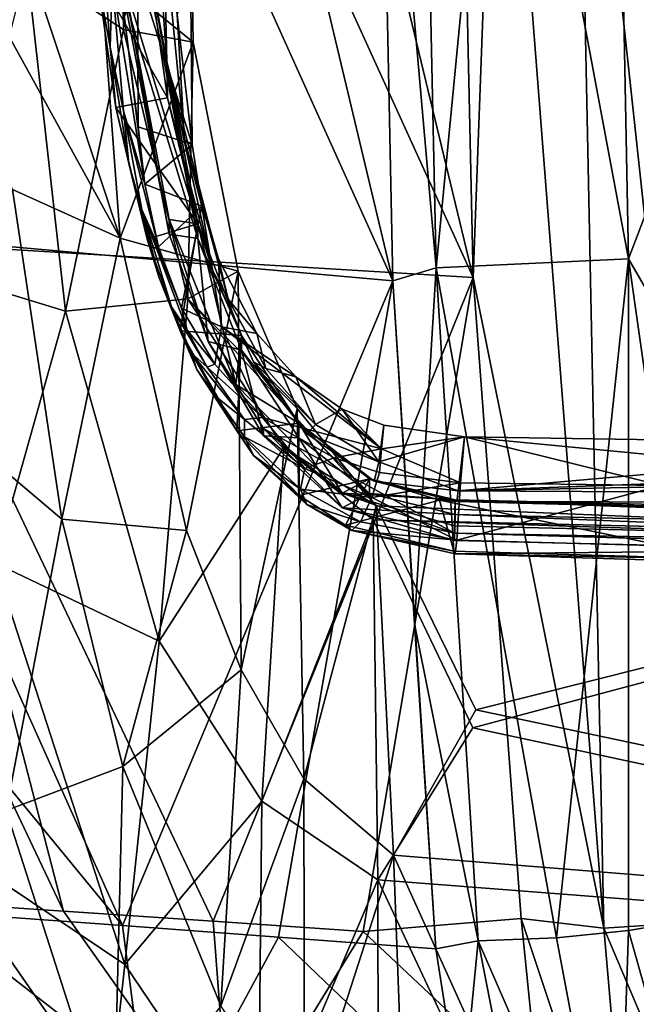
# Model space of a CAD drawing. Header units: inches. Extents: x -6.5 to 6.5, y -4.4 to 4.5.
# Tile 4 of 22: x -5.648 to -4.729, y -2.113 to -0.645. Entities that reach past the tile are written whole.
import ezdxf

# ---------------------------------------------------------------- set-up
doc = ezdxf.new("R2010")
doc.units = ezdxf.units.IN
doc.layers.get('0').update_dxf_attribs({"true_color": 0xc2ced6})

msp = doc.modelspace()

# ---------------------------------------------------------------- linework, layer by layer
for points in [[(-5.4075, 0.3718), (-5.3897, -0.6788), (-5.5279, -0.5655), (-5.4075, 0.3718)], [(-5.4934, -0.6603), (-5.4075, 0.3718), (-5.5123, 0.3661), (-5.4934, -0.6603)], [(-5.4934, -0.6603), (-5.3897, -0.6788), (-5.4075, 0.3718), (-5.4934, -0.6603)], [(-5.5123, 0.3661), (-5.6374, -0.5655), (-5.4934, -0.6603), (-5.5123, 0.3661)], [(-5.4985, -0.971), (-5.8824, -0.2739), (-5.8646, 0.1322), (-5.4985, -0.971)], [(-5.8646, 0.1322), (-5.5279, -0.5655), (-5.4985, -0.971), (-5.8646, 0.1322)], [(-5.9605, -0.9571), (-5.561, 0.0054), (-5.0917, -1.0347), (-5.9605, -0.9571)], [(-5.8417, -0.9774), (-4.9724, -1.03), (-5.4431, 0.0054), (-5.8417, -0.9774)], [(-5.0917, -1.0347), (-5.561, 0.0054), (-5.3396, 0.0054), (-5.0917, -1.0347)], [(-4.9724, -1.03), (-5.2216, 0.0054), (-5.4431, 0.0054), (-4.9724, -1.03)], [(-5.3396, 0.0054), (-5.1122, -0.0478), (-5.0917, -1.0347), (-5.3396, 0.0054)], [(-5.2216, 0.0054), (-4.9724, -1.03), (-4.9949, 0.0062), (-5.2216, 0.0054)], [(-5.1122, -0.0478), (-5.049, 0.0054), (-5.0274, -1.0156), (-5.1122, -0.0478)], [(-5.0274, -1.0156), (-5.049, 0.0054), (-4.9288, 0.0054), (-5.0274, -1.0156)], [(-4.9288, 0.0054), (-4.7408, -1.0018), (-5.0274, -1.0156), (-4.9288, 0.0054)], [(-4.934, 0.0054), (-4.9949, 0.0062), (-4.9724, -1.03), (-4.934, 0.0054)], [(-4.934, 0.0054), (-4.9724, -1.03), (-4.7776, -2.0001), (-4.934, 0.0054)], [(-4.7776, -2.0001), (-4.8189, 0.0054), (-4.934, 0.0054), (-4.7776, -2.0001)], [(-4.7602, 0.0054), (-4.7408, -1.0018), (-4.9288, 0.0054), (-4.7602, 0.0054)], [(-4.7776, -2.0001), (-4.6032, -1.9885), (-4.8189, 0.0054), (-4.7776, -2.0001)], [(-4.6032, -1.9885), (-4.4643, -1.3237), (-4.8189, 0.0054), (-4.6032, -1.9885)], [(-4.5408, -0.4775), (-4.7408, -1.0018), (-4.7602, 0.0054), (-4.5408, -0.4775)], [(-5.0274, -1.0156), (-5.0917, -1.0347), (-5.1122, -0.0478), (-5.0274, -1.0156)], [(-5.6587, -0.8988), (-5.8824, -0.2739), (-5.4985, -0.971), (-5.6587, -0.8988)], [(-5.4528, -0.3715), (-5.4551, -0.5682), (-5.4288, -0.7083), (-5.4528, -0.3715)], [(-5.4288, -0.7083), (-5.4331, -0.5104), (-5.4528, -0.3715), (-5.4288, -0.7083)], [(-5.5304, -0.4579), (-5.5133, -0.6863), (-5.5332, -0.577), (-5.5304, -0.4579)], [(-5.5133, -0.6863), (-5.5304, -0.4579), (-5.5101, -0.5877), (-5.5133, -0.6863)], [(-4.7408, -1.0018), (-4.5408, -0.4775), (-4.5229, -1.3781), (-4.7408, -1.0018)], [(-5.4023, -0.8244), (-5.4134, -0.6379), (-5.4331, -0.5104), (-5.4023, -0.8244)], [(-5.4023, -0.8244), (-5.4331, -0.5104), (-5.4288, -0.7083), (-5.4023, -0.8244)], [(-5.5799, -1.0799), (-5.6374, -0.5655), (-5.754, -1.0269), (-5.5799, -1.0799)], [(-5.5799, -1.0799), (-5.4934, -0.6603), (-5.6374, -0.5655), (-5.5799, -1.0799)], [(-5.4276, -0.762), (-5.4551, -0.5682), (-5.5332, -0.577), (-5.4276, -0.762)], [(-5.5279, -0.5655), (-5.3897, -0.6788), (-5.4985, -0.971), (-5.5279, -0.5655)], [(-5.4551, -0.5682), (-5.4923, -0.5896), (-5.3827, -0.9498), (-5.4551, -0.5682)], [(-5.3909, -0.8316), (-5.4723, -0.5741), (-5.3937, -0.5617), (-5.3909, -0.8316)], [(-5.4288, -0.7083), (-5.4551, -0.5682), (-5.4276, -0.762), (-5.4288, -0.7083)], [(-5.4551, -0.5682), (-5.3827, -0.9498), (-5.3827, -0.9717), (-5.4551, -0.5682)], [(-5.3827, -0.9717), (-5.4551, -0.5901), (-5.4551, -0.5682), (-5.3827, -0.9717)], [(-5.4134, -0.6379), (-5.3909, -0.8316), (-5.3937, -0.5617), (-5.4134, -0.6379)], [(-5.5332, -0.577), (-5.505, -0.7765), (-5.4276, -0.762), (-5.5332, -0.577)], [(-5.505, -0.7765), (-5.5332, -0.577), (-5.5133, -0.6863), (-5.505, -0.7765)], [(-5.4919, -0.6424), (-5.4723, -0.5741), (-5.4714, -0.8054), (-5.4919, -0.6424)], [(-5.3909, -0.8316), (-5.4714, -0.8054), (-5.4723, -0.5741), (-5.3909, -0.8316)], [(-5.5101, -0.5877), (-5.4933, -0.7816), (-5.5133, -0.6863), (-5.5101, -0.5877)], [(-5.4614, -0.8906), (-5.4933, -0.7816), (-5.5101, -0.5877), (-5.4614, -0.8906)], [(-5.5101, -0.5877), (-5.4919, -0.6424), (-5.4614, -0.8906), (-5.5101, -0.5877)], [(-5.3827, -0.9498), (-5.4923, -0.5896), (-5.4255, -0.9436), (-5.3827, -0.9498)], [(-5.4255, -0.9655), (-5.4255, -0.9436), (-5.4923, -0.5896), (-5.4255, -0.9655)], [(-5.4923, -0.5896), (-5.4923, -0.6114), (-5.4255, -0.9655), (-5.4923, -0.5896)], [(-5.4551, -0.5901), (-5.3827, -0.9717), (-5.4923, -0.6114), (-5.4551, -0.5901)], [(-5.3827, -0.9717), (-5.4255, -0.9655), (-5.4923, -0.6114), (-5.3827, -0.9717)], [(-5.4919, -0.6424), (-5.4714, -0.8054), (-5.4614, -0.8906), (-5.4919, -0.6424)], [(-5.4023, -0.8244), (-5.3909, -0.8316), (-5.4134, -0.6379), (-5.4023, -0.8244)], [(-5.4934, -0.6603), (-5.5799, -1.0799), (-5.3975, -1.0616), (-5.4934, -0.6603)], [(-5.4934, -0.6603), (-5.3975, -1.0616), (-5.3897, -0.6788), (-5.4934, -0.6603)], [(-5.4856, -0.8599), (-5.5133, -0.6863), (-5.4933, -0.7816), (-5.4856, -0.8599)], [(-5.5133, -0.6863), (-5.4856, -0.8599), (-5.505, -0.7765), (-5.5133, -0.6863)], [(-5.3897, -0.6788), (-5.3225, -1.0202), (-5.4985, -0.971), (-5.3897, -0.6788)], [(-5.3975, -1.0616), (-5.3225, -1.0202), (-5.3897, -0.6788), (-5.3975, -1.0616)], [(-5.4288, -0.7083), (-5.3602, -1.0197), (-5.3375, -1.0621), (-5.4288, -0.7083)], [(-5.4288, -0.7083), (-5.3375, -1.0621), (-5.4023, -0.8244), (-5.4288, -0.7083)], [(-5.4288, -0.7083), (-5.4276, -0.762), (-5.3602, -1.0197), (-5.4288, -0.7083)], [(-5.3827, -0.9498), (-5.4276, -0.762), (-5.505, -0.7765), (-5.3827, -0.9498)], [(-5.4276, -0.762), (-5.3827, -0.9498), (-5.3602, -1.0197), (-5.4276, -0.762)], [(-5.505, -0.7765), (-5.458, -0.9725), (-5.3827, -0.9498), (-5.505, -0.7765)], [(-5.4856, -0.8599), (-5.458, -0.9725), (-5.505, -0.7765), (-5.4856, -0.8599)], [(-5.4933, -0.7816), (-5.466, -0.9287), (-5.4856, -0.8599), (-5.4933, -0.7816)], [(-5.441, -0.9839), (-5.4933, -0.7816), (-5.4614, -0.8906), (-5.441, -0.9839)], [(-5.441, -0.9839), (-5.466, -0.9287), (-5.4933, -0.7816), (-5.441, -0.9839)], [(-5.4714, -0.8054), (-5.3909, -0.8316), (-5.4614, -0.8906), (-5.4714, -0.8054)], [(-5.3767, -0.9236), (-5.4614, -0.8906), (-5.3909, -0.8316), (-5.3767, -0.9236)], [(-5.4023, -0.8244), (-5.3518, -1.002), (-5.3767, -0.9236), (-5.4023, -0.8244)], [(-5.3767, -0.9236), (-5.3909, -0.8316), (-5.4023, -0.8244), (-5.3767, -0.9236)], [(-5.3518, -1.002), (-5.4023, -0.8244), (-5.3375, -1.0621), (-5.3518, -1.002)], [(-5.4403, -1.0304), (-5.4856, -0.8599), (-5.466, -0.9287), (-5.4403, -1.0304)], [(-5.4856, -0.8599), (-5.4403, -1.0304), (-5.458, -0.9725), (-5.4856, -0.8599)], [(-5.4614, -0.8906), (-5.3767, -0.9236), (-5.441, -0.9839), (-5.4614, -0.8906)], [(-5.7818, -1.2239), (-5.6587, -0.8988), (-5.5854, -1.3903), (-5.7818, -1.2239)], [(-5.5854, -1.3903), (-5.6587, -0.8988), (-5.4985, -0.971), (-5.5854, -1.3903)], [(-5.4067, -1.0754), (-5.441, -0.9839), (-5.3767, -0.9236), (-5.4067, -1.0754)], [(-5.3471, -1.1035), (-5.4067, -1.0754), (-5.3767, -0.9236), (-5.3471, -1.1035)], [(-5.3471, -1.1035), (-5.3767, -0.9236), (-5.3518, -1.002), (-5.3471, -1.1035)], [(-5.466, -0.9287), (-5.4218, -1.0736), (-5.4403, -1.0304), (-5.466, -0.9287)], [(-5.466, -0.9287), (-5.441, -0.9839), (-5.4067, -1.0754), (-5.466, -0.9287)], [(-5.3986, -1.1084), (-5.466, -0.9287), (-5.4067, -1.0754), (-5.3986, -1.1084)], [(-5.3986, -1.1084), (-5.4218, -1.0736), (-5.466, -0.9287), (-5.3986, -1.1084)], [(-5.458, -0.9725), (-5.4087, -1.1093), (-5.3827, -0.9498), (-5.458, -0.9725)], [(-5.326, -1.1895), (-5.3827, -0.9498), (-5.4255, -0.9436), (-5.326, -1.1895)], [(-5.3674, -1.1255), (-5.326, -1.1895), (-5.4255, -0.9436), (-5.3674, -1.1255)], [(-5.3674, -1.1255), (-5.4255, -0.9436), (-5.4255, -0.9655), (-5.3674, -1.1255)], [(-5.3827, -0.9498), (-5.4087, -1.1093), (-5.3173, -1.1161), (-5.3827, -0.9498)], [(-5.3602, -1.0197), (-5.3827, -0.9498), (-5.3173, -1.1161), (-5.3602, -1.0197)], [(-5.3827, -0.9498), (-5.326, -1.1895), (-5.3173, -1.1161), (-5.3827, -0.9498)], [(-5.3827, -0.9717), (-5.3827, -0.9498), (-5.3173, -1.1161), (-5.3827, -0.9717)], [(-5.9605, -0.9571), (-5.0917, -1.0347), (-5.4946, -1.9961), (-5.9605, -0.9571)], [(-5.4946, -1.9961), (-5.9458, -1.447), (-5.9605, -0.9571), (-5.4946, -1.9961)], [(-5.3674, -1.1255), (-5.4255, -0.9655), (-5.3827, -0.9717), (-5.3674, -1.1255)], [(-5.8417, -0.9774), (-5.3598, -1.9895), (-4.9724, -1.03), (-5.8417, -0.9774)], [(-5.8417, -0.9774), (-5.827, -1.46), (-5.5827, -1.9746), (-5.8417, -0.9774)], [(-5.5827, -1.9746), (-5.3598, -1.9895), (-5.8417, -0.9774), (-5.5827, -1.9746)], [(-5.5854, -1.3903), (-5.4985, -0.971), (-5.3994, -1.407), (-5.5854, -1.3903)], [(-5.3225, -1.0202), (-5.3994, -1.407), (-5.4985, -0.971), (-5.3225, -1.0202)], [(-5.4087, -1.1093), (-5.458, -0.9725), (-5.4403, -1.0304), (-5.4087, -1.1093)], [(-5.3827, -0.9717), (-5.3173, -1.138), (-5.3674, -1.1255), (-5.3827, -0.9717)], [(-5.3173, -1.1161), (-5.3173, -1.138), (-5.3827, -0.9717), (-5.3173, -1.1161)], [(-5.2948, -1.1135), (-5.3471, -1.1035), (-5.3518, -1.002), (-5.2948, -1.1135)], [(-5.3518, -1.002), (-5.3375, -1.0621), (-5.2948, -1.1135), (-5.3518, -1.002)], [(-5.0274, -1.0156), (-4.7408, -1.0018), (-4.848, -2.0145), (-5.0274, -1.0156)], [(-4.848, -2.0145), (-4.7408, -1.0018), (-4.7405, -2.0034), (-4.848, -2.0145)], [(-4.7405, -2.0034), (-4.7408, -1.0018), (-4.6016, -1.9802), (-4.7405, -2.0034)], [(-4.5229, -1.3781), (-4.6016, -1.9802), (-4.7408, -1.0018), (-4.5229, -1.3781)], [(-5.5799, -1.0799), (-5.754, -1.0269), (-5.6858, -1.4555), (-5.5799, -1.0799)], [(-5.3994, -1.407), (-5.3225, -1.0202), (-5.3181, -1.615), (-5.3994, -1.407)], [(-5.3225, -1.0202), (-5.3975, -1.0616), (-5.2346, -1.2253), (-5.3225, -1.0202)], [(-5.3602, -1.0197), (-5.2994, -1.1554), (-5.2814, -1.1656), (-5.3602, -1.0197)], [(-5.3173, -1.1161), (-5.2994, -1.1554), (-5.3602, -1.0197), (-5.3173, -1.1161)], [(-5.3602, -1.0197), (-5.2814, -1.1656), (-5.3375, -1.0621), (-5.3602, -1.0197)], [(-5.2346, -1.2253), (-5.3181, -1.615), (-5.3225, -1.0202), (-5.2346, -1.2253)], [(-5.0597, -1.5463), (-5.0917, -1.0347), (-5.0274, -1.0156), (-5.0597, -1.5463)], [(-4.9648, -2.0187), (-5.0597, -1.5463), (-5.0274, -1.0156), (-4.9648, -2.0187)], [(-4.848, -2.0145), (-4.9648, -2.0187), (-5.0274, -1.0156), (-4.848, -2.0145)], [(-5.4946, -1.9961), (-5.0917, -1.0347), (-5.2624, -2.0132), (-5.4946, -1.9961)], [(-5.3919, -1.1425), (-5.3841, -1.167), (-5.4403, -1.0304), (-5.3919, -1.1425)], [(-5.4403, -1.0304), (-5.3841, -1.167), (-5.4087, -1.1093), (-5.4403, -1.0304)], [(-5.3919, -1.1425), (-5.4403, -1.0304), (-5.4218, -1.0736), (-5.3919, -1.1425)], [(-5.3598, -1.9895), (-5.1362, -2.0047), (-4.9724, -1.03), (-5.3598, -1.9895)], [(-5.2624, -2.0132), (-5.0917, -1.0347), (-5.0277, -2.0308), (-5.2624, -2.0132)], [(-5.1362, -2.0047), (-4.9006, -1.9858), (-4.9724, -1.03), (-5.1362, -2.0047)], [(-5.0277, -2.0308), (-5.0917, -1.0347), (-5.0597, -1.5463), (-5.0277, -2.0308)], [(-4.9724, -1.03), (-4.9006, -1.9858), (-4.7776, -2.0001), (-4.9724, -1.03)], [(-5.5799, -1.0799), (-5.4403, -1.5722), (-5.3975, -1.0616), (-5.5799, -1.0799)], [(-5.3975, -1.0616), (-5.4403, -1.5722), (-5.2546, -1.2832), (-5.3975, -1.0616)], [(-5.1166, -1.3702), (-5.3975, -1.0616), (-5.2546, -1.2832), (-5.1166, -1.3702)], [(-5.1166, -1.3702), (-5.2346, -1.2253), (-5.3975, -1.0616), (-5.1166, -1.3702)], [(-5.2814, -1.1656), (-5.2948, -1.1135), (-5.3375, -1.0621), (-5.2814, -1.1656)], [(-5.4403, -1.5722), (-5.5799, -1.0799), (-5.6858, -1.4555), (-5.4403, -1.5722)], [(-5.3685, -1.1638), (-5.3919, -1.1425), (-5.4218, -1.0736), (-5.3685, -1.1638)], [(-5.3685, -1.1638), (-5.4218, -1.0736), (-5.3986, -1.1084), (-5.3685, -1.1638)], [(-5.3572, -1.1592), (-5.4067, -1.0754), (-5.3471, -1.1035), (-5.3572, -1.1592)], [(-5.4067, -1.0754), (-5.3572, -1.1592), (-5.3986, -1.1084), (-5.4067, -1.0754)], [(-5.3173, -1.1161), (-5.4087, -1.1093), (-5.3243, -1.2585), (-5.3173, -1.1161)], [(-5.3243, -1.2585), (-5.4087, -1.1093), (-5.3841, -1.167), (-5.3243, -1.2585)], [(-5.3685, -1.1638), (-5.3986, -1.1084), (-5.3572, -1.1592), (-5.3685, -1.1638)], [(-5.3471, -1.1035), (-5.286, -1.2387), (-5.3572, -1.1592), (-5.3471, -1.1035)], [(-5.1086, -1.2853), (-5.3471, -1.1035), (-5.2367, -1.1778), (-5.1086, -1.2853)], [(-5.2948, -1.1135), (-5.2367, -1.1778), (-5.3471, -1.1035), (-5.2948, -1.1135)], [(-5.1086, -1.2853), (-5.286, -1.2387), (-5.3471, -1.1035), (-5.1086, -1.2853)], [(-5.2948, -1.1135), (-5.2814, -1.1656), (-5.2367, -1.1778), (-5.2948, -1.1135)], [(-5.2848, -1.266), (-5.3674, -1.1255), (-5.3173, -1.138), (-5.2848, -1.266)], [(-5.2848, -1.266), (-5.2848, -1.2551), (-5.3674, -1.1255), (-5.2848, -1.266)], [(-5.2848, -1.2551), (-5.326, -1.1895), (-5.3674, -1.1255), (-5.2848, -1.2551)], [(-5.3173, -1.1161), (-5.326, -1.1895), (-5.2319, -1.2469), (-5.3173, -1.1161)], [(-5.3173, -1.1161), (-5.3243, -1.2585), (-5.2319, -1.2469), (-5.3173, -1.1161)], [(-5.2994, -1.1554), (-5.3173, -1.1161), (-5.2319, -1.2469), (-5.2994, -1.1554)], [(-5.3173, -1.138), (-5.3173, -1.1161), (-5.2319, -1.2469), (-5.3173, -1.138)], [(-5.3558, -1.2075), (-5.3919, -1.1425), (-5.313, -1.2417), (-5.3558, -1.2075)], [(-5.3919, -1.1425), (-5.3685, -1.1638), (-5.313, -1.2417), (-5.3919, -1.1425)], [(-5.3558, -1.2075), (-5.3841, -1.167), (-5.3919, -1.1425), (-5.3558, -1.2075)], [(-5.3173, -1.138), (-5.2319, -1.2688), (-5.2848, -1.266), (-5.3173, -1.138)], [(-5.2319, -1.2469), (-5.2319, -1.2688), (-5.3173, -1.138), (-5.2319, -1.2469)], [(-5.3685, -1.1638), (-5.3572, -1.1592), (-5.286, -1.2387), (-5.3685, -1.1638)], [(-5.2994, -1.1554), (-5.2196, -1.2631), (-5.2072, -1.2489), (-5.2994, -1.1554)], [(-5.2319, -1.2469), (-5.2196, -1.2631), (-5.2994, -1.1554), (-5.2319, -1.2469)], [(-5.2994, -1.1554), (-5.2072, -1.2489), (-5.2814, -1.1656), (-5.2994, -1.1554)], [(-5.3128, -1.2673), (-5.2998, -1.2954), (-5.3841, -1.167), (-5.3128, -1.2673)], [(-5.3128, -1.2673), (-5.3841, -1.167), (-5.3558, -1.2075), (-5.3128, -1.2673)], [(-5.3243, -1.2585), (-5.3841, -1.167), (-5.2998, -1.2954), (-5.3243, -1.2585)], [(-5.313, -1.2417), (-5.3685, -1.1638), (-5.286, -1.2387), (-5.313, -1.2417)], [(-5.2072, -1.2489), (-5.2367, -1.1778), (-5.2814, -1.1656), (-5.2072, -1.2489)], [(-5.1086, -1.2853), (-5.2367, -1.1778), (-5.1674, -1.226), (-5.1086, -1.2853)], [(-5.2072, -1.2489), (-5.1674, -1.226), (-5.2367, -1.1778), (-5.2072, -1.2489)], [(-5.1676, -1.3516), (-5.2319, -1.2469), (-5.326, -1.1895), (-5.1676, -1.3516)], [(-5.326, -1.1895), (-5.2848, -1.2551), (-5.1676, -1.3516), (-5.326, -1.1895)], [(-5.3558, -1.2075), (-5.313, -1.2417), (-5.3128, -1.2673), (-5.3558, -1.2075)], [(-5.7818, -1.2239), (-5.5854, -1.3903), (-5.6683, -1.8247), (-5.7818, -1.2239)], [(-5.2346, -1.2253), (-5.2245, -1.7772), (-5.3181, -1.615), (-5.2346, -1.2253)], [(-5.1166, -1.3702), (-5.2245, -1.7772), (-5.2346, -1.2253), (-5.1166, -1.3702)], [(-5.1126, -1.3046), (-5.1674, -1.226), (-5.2072, -1.2489), (-5.1126, -1.3046)], [(-5.1055, -1.25), (-5.1086, -1.2853), (-5.1674, -1.226), (-5.1055, -1.25)], [(-5.1674, -1.226), (-5.1126, -1.3046), (-5.1055, -1.25), (-5.1674, -1.226)], [(-5.2314, -1.3549), (-5.2319, -1.2469), (-5.3243, -1.2585), (-5.2314, -1.3549)], [(-5.286, -1.2387), (-5.2229, -1.3145), (-5.313, -1.2417), (-5.286, -1.2387)], [(-5.2229, -1.3145), (-5.3128, -1.2673), (-5.313, -1.2417), (-5.2229, -1.3145)], [(-5.1086, -1.2853), (-5.1795, -1.2985), (-5.286, -1.2387), (-5.1086, -1.2853)], [(-5.1795, -1.2985), (-5.2229, -1.3145), (-5.286, -1.2387), (-5.1795, -1.2985)], [(-5.2319, -1.2469), (-5.2314, -1.3549), (-5.1267, -1.3302), (-5.2319, -1.2469)], [(-5.2196, -1.2631), (-5.2319, -1.2469), (-5.1197, -1.3333), (-5.2196, -1.2631)], [(-5.2319, -1.2469), (-5.1267, -1.3302), (-5.1197, -1.3333), (-5.2319, -1.2469)], [(-5.2319, -1.2469), (-5.1676, -1.3516), (-5.1267, -1.3302), (-5.2319, -1.2469)], [(-5.2319, -1.2469), (-5.1267, -1.3302), (-5.1267, -1.3521), (-5.2319, -1.2469)], [(-5.1267, -1.3521), (-5.2319, -1.2688), (-5.2319, -1.2469), (-5.1267, -1.3521)], [(-5.2314, -1.3549), (-5.3243, -1.2585), (-5.2998, -1.2954), (-5.2314, -1.3549)], [(-5.2848, -1.2551), (-5.2848, -1.266), (-5.1676, -1.3734), (-5.2848, -1.2551)], [(-5.1676, -1.3516), (-5.2848, -1.2551), (-5, -1.4111), (-5.1676, -1.3516)], [(-5.2848, -1.2551), (-5.1676, -1.3734), (-5, -1.4111), (-5.2848, -1.2551)], [(-5.2196, -1.2631), (-5.1126, -1.3046), (-5.2072, -1.2489), (-5.2196, -1.2631)], [(-5.1126, -1.3046), (-4.985, -1.2672), (-5.1055, -1.25), (-5.1126, -1.3046)], [(-5.1086, -1.2853), (-5.1055, -1.25), (-4.985, -1.2672), (-5.1086, -1.2853)], [(-5.2998, -1.2954), (-5.3128, -1.2673), (-5.2293, -1.3452), (-5.2998, -1.2954)], [(-5.2229, -1.3145), (-5.2293, -1.3452), (-5.3128, -1.2673), (-5.2229, -1.3145)], [(-5.1676, -1.3734), (-5.2848, -1.266), (-5.2319, -1.2688), (-5.1676, -1.3734)], [(-5.2319, -1.2688), (-5.1267, -1.3521), (-5.1676, -1.3734), (-5.2319, -1.2688)], [(-5.2196, -1.2631), (-5.1197, -1.3333), (-5.1126, -1.3046), (-5.2196, -1.2631)], [(-5.1126, -1.3046), (-4.9947, -1.3477), (-4.985, -1.2672), (-5.1126, -1.3046)], [(-4.985, -1.2672), (-4.991, -1.3358), (-5.1086, -1.2853), (-4.985, -1.2672)], [(-4.2142, -1.2794), (-4.985, -1.2672), (-4.9947, -1.3477), (-4.2142, -1.2794)], [(-4.6916, -1.3401), (-4.991, -1.3358), (-4.985, -1.2672), (-4.6916, -1.3401)], [(-4.1518, -1.3472), (-4.6916, -1.3401), (-4.985, -1.2672), (-4.1518, -1.3472)], [(-4.985, -1.2672), (-4.2142, -1.2794), (-4.1518, -1.3472), (-4.985, -1.2672)], [(-5.4403, -1.5722), (-5.2872, -1.8108), (-5.2546, -1.2832), (-5.4403, -1.5722)], [(-5.2872, -1.8108), (-5.1212, -1.3913), (-5.2546, -1.2832), (-5.2872, -1.8108)], [(-5.1166, -1.3702), (-5.2546, -1.2832), (-5.1212, -1.3913), (-5.1166, -1.3702)], [(-5.1116, -1.3207), (-5.1795, -1.2985), (-5.1086, -1.2853), (-5.1116, -1.3207)], [(-4.991, -1.3358), (-5.1116, -1.3207), (-5.1086, -1.2853), (-4.991, -1.3358)], [(-4.9947, -1.3477), (-3.4204, -1.2902), (-4.2142, -1.2794), (-4.9947, -1.3477)], [(-4.9947, -1.3477), (-2.5242, -1.2994), (-3.4204, -1.2902), (-4.9947, -1.3477)], [(-5.2998, -1.2954), (-5.2293, -1.3452), (-5.2202, -1.3683), (-5.2998, -1.2954)], [(-5.2314, -1.3549), (-5.2998, -1.2954), (-5.2202, -1.3683), (-5.2314, -1.3549)], [(-5.1795, -1.2985), (-5.1233, -1.3579), (-5.2229, -1.3145), (-5.1795, -1.2985)], [(-5.1116, -1.3207), (-5.1233, -1.3579), (-5.1795, -1.2985), (-5.1116, -1.3207)], [(-5.1197, -1.3333), (-4.9947, -1.3477), (-5.1126, -1.3046), (-5.1197, -1.3333)], [(0, -1.3749), (-2.5242, -1.2994), (-4.9947, -1.3477), (0, -1.3749)], [(-5.2293, -1.3452), (-5.2229, -1.3145), (-5.1233, -1.3579), (-5.2293, -1.3452)], [(-5.1233, -1.3579), (-5.1116, -1.3207), (-4.991, -1.3358), (-5.1233, -1.3579)], [(-5.2314, -1.3549), (-5.1623, -1.399), (-5.1267, -1.3302), (-5.2314, -1.3549)], [(-4.9988, -1.3615), (-5.1267, -1.3302), (-5.1676, -1.3516), (-4.9988, -1.3615)], [(-5.1267, -1.3302), (-5.1623, -1.399), (-5.0224, -1.3616), (-5.1267, -1.3302)], [(-5.1267, -1.3302), (-5.0224, -1.3616), (-4.9967, -1.364), (-5.1267, -1.3302)], [(-5.1267, -1.3302), (-4.9967, -1.364), (-5.1197, -1.3333), (-5.1267, -1.3302)], [(-5.1267, -1.3521), (-5.1267, -1.3302), (-4.9988, -1.3615), (-5.1267, -1.3521)], [(-4.9965, -1.4217), (-5.1233, -1.3579), (-4.991, -1.3358), (-4.9965, -1.4217)], [(-5.1197, -1.3333), (-4.9967, -1.364), (-4.9947, -1.3477), (-5.1197, -1.3333)], [(-4.991, -1.3358), (-4.6916, -1.3401), (-4.9965, -1.4217), (-4.991, -1.3358)], [(-5.2202, -1.3683), (-5.2293, -1.3452), (-5.1399, -1.3943), (-5.2202, -1.3683)], [(-5.2293, -1.3452), (-5.1233, -1.3579), (-5.1399, -1.3943), (-5.2293, -1.3452)], [(-4.9947, -1.3477), (-4.9967, -1.364), (0, -1.3749), (-4.9947, -1.3477)], [(-4.4527, -1.4364), (-4.9965, -1.4217), (-4.6916, -1.3401), (-4.4527, -1.4364)], [(-5.1623, -1.399), (-5.2314, -1.3549), (-5.2202, -1.3683), (-5.1623, -1.399)], [(-5.1676, -1.3516), (-5, -1.4001), (-4.9988, -1.3615), (-5.1676, -1.3516)], [(-5.1676, -1.3516), (-5, -1.4111), (-5, -1.4001), (-5.1676, -1.3516)], [(-4.9988, -1.3833), (-5.1676, -1.3734), (-5.1267, -1.3521), (-4.9988, -1.3833)], [(-5.0224, -1.3616), (-5.1623, -1.399), (-5.0012, -1.4381), (-5.0224, -1.3616)], [(-4.9965, -1.4217), (-5.1399, -1.3943), (-5.1233, -1.3579), (-4.9965, -1.4217)], [(-4.9988, -1.3615), (-4.9988, -1.3833), (-5.1267, -1.3521), (-4.9988, -1.3615)], [(-5.0224, -1.3616), (-4.5907, -1.4497), (-3.8994, -1.3925), (-5.0224, -1.3616)], [(-4.5907, -1.4497), (-5.0224, -1.3616), (-5.0012, -1.4381), (-4.5907, -1.4497)], [(-4.9967, -1.364), (-5.0224, -1.3616), (-3.8994, -1.3925), (-4.9967, -1.364)], [(-2.6811, -1.4553), (-4.9988, -1.3615), (-5, -1.4001), (-2.6811, -1.4553)], [(-2.4771, -1.4202), (-4.9988, -1.3615), (-2.6811, -1.4553), (-2.4771, -1.4202)], [(-4.9988, -1.3615), (-2.4771, -1.4202), (-2.4771, -1.442), (-4.9988, -1.3615)], [(-2.4771, -1.442), (-4.9988, -1.3833), (-4.9988, -1.3615), (-2.4771, -1.442)], [(-3.8994, -1.3925), (-2.5467, -1.4194), (-4.9967, -1.364), (-3.8994, -1.3925)], [(0, -1.3749), (-4.9967, -1.364), (-2.5467, -1.4194), (0, -1.3749)], [(-5.1166, -1.3702), (-5.0911, -1.8909), (-5.2245, -1.7772), (-5.1166, -1.3702)], [(-5.1399, -1.3943), (-5.1532, -1.4073), (-5.2202, -1.3683), (-5.1399, -1.3943)], [(-5.2202, -1.3683), (-5.1532, -1.4073), (-5.1623, -1.399), (-5.2202, -1.3683)], [(-5.1676, -1.3734), (-4.9988, -1.3833), (-5, -1.422), (-5.1676, -1.3734)], [(-5, -1.4111), (-5.1676, -1.3734), (-5, -1.422), (-5, -1.4111)], [(-5.1166, -1.3702), (-5.1212, -1.3913), (-3.9528, -1.4192), (-5.1166, -1.3702)], [(-5.1166, -1.3702), (-3.9528, -1.4192), (-4.9684, -1.6744), (-5.1166, -1.3702)], [(-5.0911, -1.8909), (-5.1166, -1.3702), (-4.9684, -1.6744), (-5.0911, -1.8909)], [(-5.6683, -1.8247), (-5.5854, -1.3903), (-5.4942, -1.7591), (-5.6683, -1.8247)], [(-5.4942, -1.7591), (-5.5854, -1.3903), (-5.3994, -1.407), (-5.4942, -1.7591)], [(-5.2872, -1.8108), (-5.1145, -1.9281), (-5.1212, -1.3913), (-5.2872, -1.8108)], [(-5.1532, -1.4073), (-5.1399, -1.3943), (-4.9965, -1.4217), (-5.1532, -1.4073)], [(-4.9729, -1.7012), (-3.9536, -1.429), (-5.1212, -1.3913), (-4.9729, -1.7012)], [(-5.1212, -1.3913), (-5.1145, -1.9281), (-4.9729, -1.7012), (-5.1212, -1.3913)], [(-5.1212, -1.3913), (-3.9536, -1.429), (-3.9528, -1.4192), (-5.1212, -1.3913)], [(-2.6811, -1.4771), (-5, -1.422), (-4.9988, -1.3833), (-2.6811, -1.4771)], [(-2.4771, -1.442), (-2.6811, -1.4771), (-4.9988, -1.3833), (-2.4771, -1.442)], [(-5.4942, -1.7591), (-5.3994, -1.407), (-5.3181, -1.615), (-5.4942, -1.7591)], [(-5.0012, -1.4381), (-5.1623, -1.399), (-5.1532, -1.4073), (-5.0012, -1.4381)], [(-4.9965, -1.4217), (-4.9992, -1.4421), (-5.1532, -1.4073), (-4.9965, -1.4217)], [(-5.1532, -1.4073), (-4.9992, -1.4421), (-5.0012, -1.4381), (-5.1532, -1.4073)], [(-2.6811, -1.4553), (-5, -1.4001), (-5, -1.4111), (-2.6811, -1.4553)], [(-2.6811, -1.4771), (-2.6811, -1.4553), (-5, -1.4111), (-2.6811, -1.4771)], [(-5, -1.4111), (-5, -1.422), (-2.6811, -1.4771), (-5, -1.4111)], [(-4.9965, -1.4217), (-4.4527, -1.4364), (-4.9992, -1.4421), (-4.9965, -1.4217)], [(-3.9528, -1.4192), (-3.2375, -2.0414), (-4.9684, -1.6744), (-3.9528, -1.4192)], [(-4.9992, -1.4421), (-4.5907, -1.4497), (-5.0012, -1.4381), (-4.9992, -1.4421)], [(-4.4527, -1.4364), (-4.4463, -1.4591), (-4.9992, -1.4421), (-4.4527, -1.4364)], [(-3.9536, -1.429), (-4.9729, -1.7012), (-3.2393, -2.073), (-3.9536, -1.429)], [(-5.9458, -1.447), (-5.4946, -1.9961), (-5.7091, -1.9807), (-5.9458, -1.447)], [(-4.4463, -1.4591), (-4.5907, -1.4497), (-4.9992, -1.4421), (-4.4463, -1.4591)], [(-5.827, -1.46), (-5.8057, -1.9599), (-5.5827, -1.9746), (-5.827, -1.46)], [(-5.6858, -1.4555), (-5.7702, -1.8675), (-5.4913, -2.0543), (-5.6858, -1.4555)], [(-5.4913, -2.0543), (-5.4403, -1.5722), (-5.6858, -1.4555), (-5.4913, -2.0543)], [(-4.9648, -2.0187), (-5.0277, -2.0308), (-5.0597, -1.5463), (-4.9648, -2.0187)], [(-5.4913, -2.0543), (-5.2872, -1.8108), (-5.4403, -1.5722), (-5.4913, -2.0543)], [(-5.4942, -1.7591), (-5.3181, -1.615), (-5.3484, -2.1157), (-5.4942, -1.7591)], [(-5.3484, -2.1157), (-5.3181, -1.615), (-5.2245, -1.7772), (-5.3484, -2.1157)], [(-4.9684, -1.6744), (-3.2375, -2.0414), (-5.0911, -1.8909), (-4.9684, -1.6744)], [(-3.2393, -2.073), (-4.9729, -1.7012), (-5.1145, -1.9281), (-3.2393, -2.073)], [(-5.6683, -1.8247), (-5.4942, -1.7591), (-5.5085, -2.3229), (-5.6683, -1.8247)], [(-5.5085, -2.3229), (-5.4942, -1.7591), (-5.3484, -2.1157), (-5.5085, -2.3229)], [(-5.3484, -2.1157), (-5.2245, -1.7772), (-5.2236, -2.3018), (-5.3484, -2.1157)], [(-5.2236, -2.3018), (-5.2245, -1.7772), (-5.0911, -1.8909), (-5.2236, -2.3018)], [(-5.4913, -2.0543), (-5.2924, -2.3483), (-5.2872, -1.8108), (-5.4913, -2.0543)], [(-5.2924, -2.3483), (-5.1145, -1.9281), (-5.2872, -1.8108), (-5.2924, -2.3483)], [(-5.6683, -1.8247), (-5.5085, -2.3229), (-5.7399, -2.1867), (-5.6683, -1.8247)], [(-5.5404, -2.5047), (-5.4913, -2.0543), (-5.7702, -1.8675), (-5.5404, -2.5047)], [(-5.2236, -2.3018), (-5.0911, -1.8909), (-5.0705, -2.4376), (-5.2236, -2.3018)], [(-3.2375, -2.0414), (-4.8905, -2.3341), (-5.0911, -1.8909), (-3.2375, -2.0414)], [(-4.8905, -2.3341), (-5.0705, -2.4376), (-5.0911, -1.8909), (-4.8905, -2.3341)], [(-5.2924, -2.3483), (-5.1135, -2.4918), (-5.1145, -1.9281), (-5.2924, -2.3483)], [(-3.2393, -2.073), (-5.1145, -1.9281), (-4.8984, -2.3878), (-3.2393, -2.073)], [(-5.1135, -2.4918), (-4.8984, -2.3878), (-5.1145, -1.9281), (-5.1135, -2.4918)], [(-5.3337, -2.3268), (-5.5827, -1.9746), (-5.8057, -1.9599), (-5.3337, -2.3268)], [(-5.8057, -1.9599), (-5.7229, -2.5712), (-5.3337, -2.3268), (-5.8057, -1.9599)], [(-5.915, -2.1113), (-5.7091, -1.9807), (-5.4482, -2.3562), (-5.915, -2.1113)], [(-5.4482, -2.3562), (-5.7091, -1.9807), (-5.4946, -1.9961), (-5.4482, -2.3562)], [(-5.3598, -1.9895), (-5.5827, -1.9746), (-5.3337, -2.3268), (-5.3598, -1.9895)], [(-4.6103, -2.4655), (-4.7405, -2.0034), (-4.6016, -1.9802), (-4.6103, -2.4655)], [(-5.4946, -1.9961), (-5.2624, -2.0132), (-5.4482, -2.3562), (-5.4946, -1.9961)], [(-5.3598, -1.9895), (-5.3337, -2.3268), (-5.1362, -2.0047), (-5.3598, -1.9895)], [(-4.8739, -2.2516), (-4.9006, -1.9858), (-5.1362, -2.0047), (-4.8739, -2.2516)], [(-4.9006, -1.9858), (-4.8739, -2.2516), (-4.7356, -2.4799), (-4.9006, -1.9858)], [(-4.7356, -2.4799), (-4.7776, -2.0001), (-4.9006, -1.9858), (-4.7356, -2.4799)], [(-4.7776, -2.0001), (-4.5858, -2.4521), (-4.6032, -1.9885), (-4.7776, -2.0001)], [(-5.1362, -2.0047), (-5.3337, -2.3268), (-4.8739, -2.2516), (-5.1362, -2.0047)], [(-4.7573, -2.4961), (-4.848, -2.0145), (-4.7405, -2.0034), (-4.7573, -2.4961)], [(-4.5858, -2.4521), (-4.7776, -2.0001), (-4.7356, -2.4799), (-4.5858, -2.4521)], [(-4.7405, -2.0034), (-4.6103, -2.4655), (-4.7573, -2.4961), (-4.7405, -2.0034)], [(-5.4482, -2.3562), (-5.2624, -2.0132), (-4.9896, -2.2742), (-5.4482, -2.3562)], [(-4.9896, -2.2742), (-5.2624, -2.0132), (-5.0277, -2.0308), (-4.9896, -2.2742)], [(-5.0277, -2.0308), (-4.9648, -2.0187), (-4.9896, -2.2742), (-5.0277, -2.0308)], [(-4.9896, -2.2742), (-4.9648, -2.0187), (-4.8675, -2.5167), (-4.9896, -2.2742)], [(-4.9648, -2.0187), (-4.848, -2.0145), (-4.7573, -2.4961), (-4.9648, -2.0187)], [(-4.7573, -2.4961), (-4.8675, -2.5167), (-4.9648, -2.0187), (-4.7573, -2.4961)], [(-5.5404, -2.5047), (-5.2924, -2.3483), (-5.4913, -2.0543), (-5.5404, -2.5047)]]:
    msp.add_lwpolyline(points)

doc.saveas('drawing.dxf')
